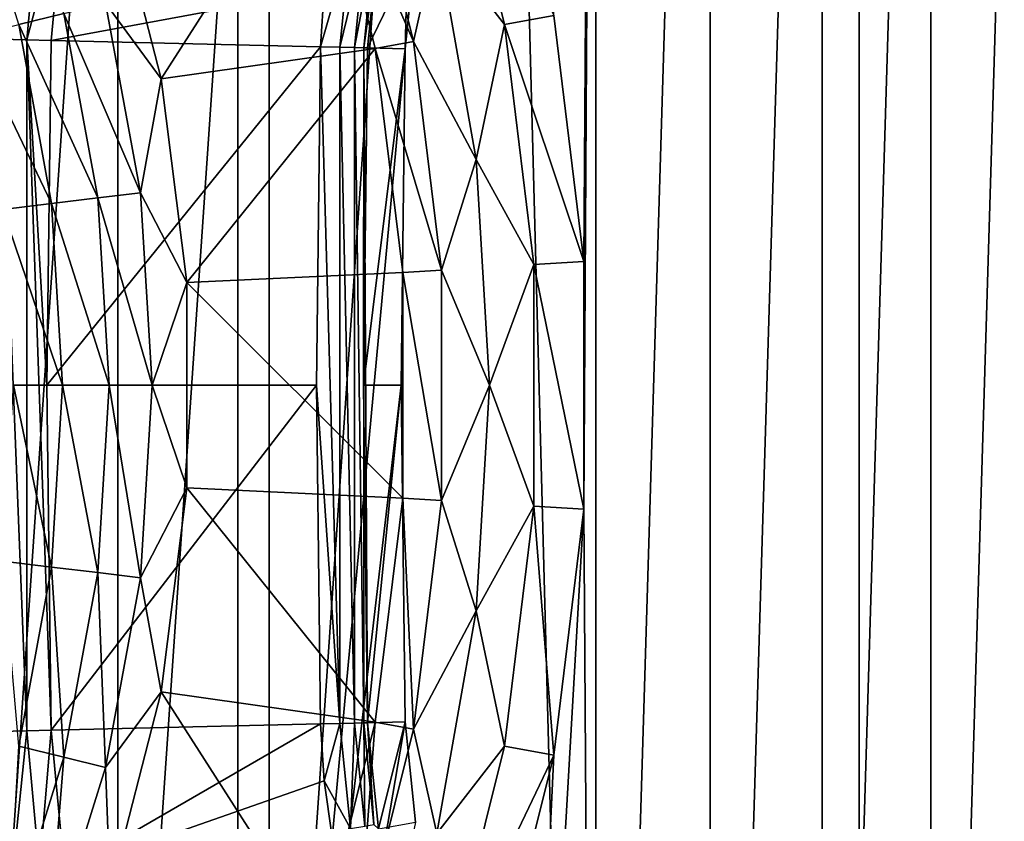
# Model space of a CAD drawing. Header units: millimetres. Extents: x -60 to 60, y -60 to 60.
# Tile 92 of 256: x -44.94 to -41.87, y -1.36 to 1.14. Entities that reach past the tile are written whole.
import ezdxf

# ---------------------------------------------------------------- set-up
doc = ezdxf.new("R2010")
doc.units = ezdxf.units.MM
doc.header["$LTSCALE"] = 81.481481
for name, color, linetype in [('125', 7, 'CONTINUOUS'), ('126', 7, 'CONTINUOUS'), ('128', 7, 'CONTINUOUS'), ('134', 7, 'CONTINUOUS'), ('140', 7, 'CONTINUOUS'), ('141', 7, 'CONTINUOUS'), ('149', 7, 'CONTINUOUS'), ('150', 7, 'CONTINUOUS'), ('151', 7, 'CONTINUOUS'), ('153', 7, 'CONTINUOUS'), ('155', 7, 'CONTINUOUS'), ('156', 7, 'CONTINUOUS'), ('209', 7, 'CONTINUOUS'), ('257', 7, 'CONTINUOUS'), ('267', 7, 'CONTINUOUS'), ('298', 7, 'CONTINUOUS'), ('304', 7, 'CONTINUOUS'), ('7', 7, 'CONTINUOUS')]:
    doc.layers.add(name, color=color, linetype=linetype)

msp = doc.modelspace()

# ---------------------------------------------------------------- linework, layer by layer
at = {"layer": '125', "color": 7, "linetype": 'Continuous', "true_color": 0xf5f5f5}
for points in [[(-44.8407, 1.0743, 1.8536), (-44.8536, 0, 1.8536), (-44.0008, 1.0542, 1.0134), (-44.8407, 1.0743, 1.8536)], [(-44.0008, 1.0542, 1.0134), (-44.8536, 0, 1.8536), (-44.0134, 0, 1.0134), (-44.0008, 1.0542, 1.0134)], [(-44.8536, 0, 1.8536), (-44.8407, -1.0743, 1.8536), (-44.0134, 0, 1.0134), (-44.8536, 0, 1.8536)], [(-44.0134, 0, 1.0134), (-44.8407, -1.0743, 1.8536), (-44.0008, -1.0542, 1.0134), (-44.0134, 0, 1.0134)]]:
    msp.add_3dface(points, dxfattribs=at)
at = {"layer": '126', "color": 7, "linetype": 'Continuous', "true_color": 0xf5f5f5}
for points in [[(-44.0008, -1.0542, 1.0134), (-44.8407, -1.0743, 1.8536), (-44.7985, -1.5151, 1.8536), (-44.0008, -1.0542, 1.0134)], [(-44.0008, -1.0542, 1.0134), (-44.7985, -1.5151, 1.8536), (-43.9895, -1.2316, 1.0134), (-44.0008, -1.0542, 1.0134)], [(-43.9895, -1.2316, 1.0134), (-44.7985, -1.5151, 1.8536), (-43.9644, -1.4075, 1.0134), (-43.9895, -1.2316, 1.0134)]]:
    msp.add_3dface(points, dxfattribs=at)
at = {"layer": '128', "color": 7, "linetype": 'Continuous', "true_color": 0xf5f5f5}
for points in [[(-44.7985, 1.5151, 1.8536), (-44.8407, 1.0743, 1.8536), (-43.9895, 1.2316, 1.0134), (-44.7985, 1.5151, 1.8536)], [(-44.8407, 1.0743, 1.8536), (-44.0008, 1.0542, 1.0134), (-43.9895, 1.2316, 1.0134), (-44.8407, 1.0743, 1.8536)]]:
    msp.add_3dface(points, dxfattribs=at)
at = {"layer": '134', "color": 7, "linetype": 'Continuous', "true_color": 0xf5f5f5}
for points in [[(-43.8545, 1.0507, 0.6729), (-43.7053, 1.3601, -3.8), (-43.8206, 1.3812, 0.6729), (-43.8545, 1.0507, 0.6729)], [(-43.7374, 1.0479, -3.8), (-43.7053, 1.3601, -3.8), (-43.8545, 1.0507, 0.6729), (-43.7374, 1.0479, -3.8)]]:
    msp.add_3dface(points, dxfattribs=at)
at = {"layer": '140', "color": 7, "linetype": 'Continuous', "true_color": 0xf5f5f5}
for points in [[(-43.7374, -1.0479, -3.8), (-43.8545, -1.0507, 0.6729), (-43.8206, -1.3812, 0.6729), (-43.7374, -1.0479, -3.8)], [(-43.7053, -1.3601, -3.8), (-43.7374, -1.0479, -3.8), (-43.8206, -1.3812, 0.6729), (-43.7053, -1.3601, -3.8)]]:
    msp.add_3dface(points, dxfattribs=at)
at = {"layer": '141', "color": 7, "linetype": 'Continuous', "true_color": 0xf5f5f5}
for points in [[(-43.7374, 1.0479, -3.8), (-43.8545, 1.0507, 0.6729), (-43.8671, 0, 0.6729), (-43.7374, 1.0479, -3.8)], [(-43.75, 0, -3.8), (-43.7374, 1.0479, -3.8), (-43.8671, 0, 0.6729), (-43.75, 0, -3.8)], [(-43.8545, -1.0507, 0.6729), (-43.75, 0, -3.8), (-43.8671, 0, 0.6729), (-43.8545, -1.0507, 0.6729)], [(-43.7374, -1.0479, -3.8), (-43.75, 0, -3.8), (-43.8545, -1.0507, 0.6729), (-43.7374, -1.0479, -3.8)]]:
    msp.add_3dface(points, dxfattribs=at)
at = {"layer": '149', "color": 7, "linetype": 'Continuous', "true_color": 0xf5f5f5}
for points in [[(-44.9617, 1.522, 1.9619), (-45.0028, 1.0782, 1.9619), (-44.8763, 1.5082, 1.9156), (-44.9617, 1.522, 1.9619)], [(-44.8763, 1.5082, 1.9156), (-45.0028, 1.0782, 1.9619), (-44.9163, 1.0761, 1.9156), (-44.8763, 1.5082, 1.9156)], [(-44.8407, 1.0743, 1.8536), (-44.7985, 1.5151, 1.8536), (-44.9163, 1.0761, 1.9156), (-44.8407, 1.0743, 1.8536)], [(-44.7985, 1.5151, 1.8536), (-44.8763, 1.5082, 1.9156), (-44.9163, 1.0761, 1.9156), (-44.7985, 1.5151, 1.8536)]]:
    msp.add_3dface(points, dxfattribs=at)
at = {"layer": '150', "color": 7, "linetype": 'Continuous', "true_color": 0xf5f5f5}
for points in [[(-44.9163, 1.0761, 1.9156), (-45.0028, 1.0782, 1.9619), (-44.9163, -1.0761, 1.9156), (-44.9163, 1.0761, 1.9156)], [(-44.9163, -1.0761, 1.9156), (-45.0028, 1.0782, 1.9619), (-45.0028, -1.0782, 1.9619), (-44.9163, -1.0761, 1.9156)], [(-44.8407, -1.0743, 1.8536), (-44.9163, 1.0761, 1.9156), (-44.9163, -1.0761, 1.9156), (-44.8407, -1.0743, 1.8536)], [(-44.8407, -1.0743, 1.8536), (-44.8536, 0, 1.8536), (-44.9163, 1.0761, 1.9156), (-44.8407, -1.0743, 1.8536)], [(-44.8536, 0, 1.8536), (-44.8407, 1.0743, 1.8536), (-44.9163, 1.0761, 1.9156), (-44.8536, 0, 1.8536)]]:
    msp.add_3dface(points, dxfattribs=at)
at = {"layer": '151', "color": 7, "linetype": 'Continuous', "true_color": 0xf5f5f5}
for points in [[(-44.9163, -1.0761, 1.9156), (-45.0028, -1.0782, 1.9619), (-44.9617, -1.522, 1.9619), (-44.9163, -1.0761, 1.9156)], [(-44.9163, -1.0761, 1.9156), (-44.9617, -1.522, 1.9619), (-44.8763, -1.5082, 1.9156), (-44.9163, -1.0761, 1.9156)], [(-44.8407, -1.0743, 1.8536), (-44.9163, -1.0761, 1.9156), (-44.8763, -1.5082, 1.9156), (-44.8407, -1.0743, 1.8536)], [(-44.7985, -1.5151, 1.8536), (-44.8407, -1.0743, 1.8536), (-44.8763, -1.5082, 1.9156), (-44.7985, -1.5151, 1.8536)]]:
    msp.add_3dface(points, dxfattribs=at)
at = {"layer": '153', "color": 7, "linetype": 'Continuous', "true_color": 0xf5f5f5}
for points in [[(-43.8659, 1.051, 0.7668), (-43.8206, 1.3812, 0.6729), (-43.8346, 1.3676, 0.7668), (-43.8659, 1.051, 0.7668)], [(-43.8545, 1.0507, 0.6729), (-43.8206, 1.3812, 0.6729), (-43.8659, 1.051, 0.7668), (-43.8545, 1.0507, 0.6729)], [(-44.0008, 1.0542, 1.0134), (-43.9404, 1.0528, 0.9404), (-43.908, 1.3804, 0.9404), (-44.0008, 1.0542, 1.0134)], [(-43.9895, 1.2316, 1.0134), (-44.0008, 1.0542, 1.0134), (-43.908, 1.3804, 0.9404), (-43.9895, 1.2316, 1.0134)], [(-43.9404, 1.0528, 0.9404), (-43.8631, 1.3726, 0.8571), (-43.908, 1.3804, 0.9404), (-43.9404, 1.0528, 0.9404)], [(-43.8949, 1.0517, 0.8571), (-43.8631, 1.3726, 0.8571), (-43.9404, 1.0528, 0.9404), (-43.8949, 1.0517, 0.8571)], [(-43.8949, 1.0517, 0.8571), (-43.8346, 1.3676, 0.7668), (-43.8631, 1.3726, 0.8571), (-43.8949, 1.0517, 0.8571)], [(-43.8659, 1.051, 0.7668), (-43.8346, 1.3676, 0.7668), (-43.8949, 1.0517, 0.8571), (-43.8659, 1.051, 0.7668)]]:
    msp.add_3dface(points, dxfattribs=at)
at = {"layer": '155', "color": 7, "linetype": 'Continuous', "true_color": 0xf5f5f5}
for points in [[(-44.0008, -1.0542, 1.0134), (-43.9895, -1.2316, 1.0134), (-43.9404, -1.0528, 0.9404), (-44.0008, -1.0542, 1.0134)], [(-43.9895, -1.2316, 1.0134), (-43.908, -1.3804, 0.9404), (-43.9404, -1.0528, 0.9404), (-43.9895, -1.2316, 1.0134)], [(-43.908, -1.3804, 0.9404), (-43.8949, -1.0517, 0.8571), (-43.9404, -1.0528, 0.9404), (-43.908, -1.3804, 0.9404)], [(-43.8631, -1.3726, 0.8571), (-43.8949, -1.0517, 0.8571), (-43.908, -1.3804, 0.9404), (-43.8631, -1.3726, 0.8571)], [(-43.8631, -1.3726, 0.8571), (-43.8659, -1.051, 0.7668), (-43.8949, -1.0517, 0.8571), (-43.8631, -1.3726, 0.8571)], [(-43.8346, -1.3676, 0.7668), (-43.8545, -1.0507, 0.6729), (-43.8659, -1.051, 0.7668), (-43.8346, -1.3676, 0.7668)], [(-43.8346, -1.3676, 0.7668), (-43.8659, -1.051, 0.7668), (-43.8631, -1.3726, 0.8571), (-43.8346, -1.3676, 0.7668)], [(-43.8206, -1.3812, 0.6729), (-43.8545, -1.0507, 0.6729), (-43.8346, -1.3676, 0.7668), (-43.8206, -1.3812, 0.6729)], [(-43.9895, -1.2316, 1.0134), (-43.9644, -1.4075, 1.0134), (-43.908, -1.3804, 0.9404), (-43.9895, -1.2316, 1.0134)]]:
    msp.add_3dface(points, dxfattribs=at)
at = {"layer": '156', "color": 7, "linetype": 'Continuous', "true_color": 0xf5f5f5}
for points in [[(-44.0008, 1.0542, 1.0134), (-44.0134, 0, 1.0134), (-43.9404, -1.0528, 0.9404), (-44.0008, 1.0542, 1.0134)], [(-43.9404, 1.0528, 0.9404), (-44.0008, 1.0542, 1.0134), (-43.9404, -1.0528, 0.9404), (-43.9404, 1.0528, 0.9404)], [(-43.8949, 1.0517, 0.8571), (-43.9404, 1.0528, 0.9404), (-43.8949, -1.0517, 0.8571), (-43.8949, 1.0517, 0.8571)], [(-43.8949, -1.0517, 0.8571), (-43.9404, 1.0528, 0.9404), (-43.9404, -1.0528, 0.9404), (-43.8949, -1.0517, 0.8571)], [(-43.8659, 1.051, 0.7668), (-43.8949, 1.0517, 0.8571), (-43.8659, -1.051, 0.7668), (-43.8659, 1.051, 0.7668)], [(-43.8659, -1.051, 0.7668), (-43.8949, 1.0517, 0.8571), (-43.8949, -1.0517, 0.8571), (-43.8659, -1.051, 0.7668)], [(-43.8671, 0, 0.6729), (-43.8545, 1.0507, 0.6729), (-43.8659, 1.051, 0.7668), (-43.8671, 0, 0.6729)], [(-43.8545, -1.0507, 0.6729), (-43.8671, 0, 0.6729), (-43.8659, 1.051, 0.7668), (-43.8545, -1.0507, 0.6729)], [(-43.8545, -1.0507, 0.6729), (-43.8659, 1.051, 0.7668), (-43.8659, -1.051, 0.7668), (-43.8545, -1.0507, 0.6729)], [(-44.0134, 0, 1.0134), (-44.0008, -1.0542, 1.0134), (-43.9404, -1.0528, 0.9404), (-44.0134, 0, 1.0134)]]:
    msp.add_3dface(points, dxfattribs=at)
at = {"layer": '209', "color": 151, "linetype": 'Continuous', "true_color": 0x7dbfed}
for points in [[(-44.2586, 35.8396, 28.5), (-42.3223, -38.1068, 28.5), (-42.3223, 38.1068, 28.5), (-44.2586, 35.8396, 28.5)], [(-41.5193, -0.1431, 28.5), (-41.4491, 2.4187, 28.5), (-42.3223, 38.1068, 28.5), (-41.5193, -0.1431, 28.5)], [(-42.3223, -38.1068, 28.5), (-41.5193, -0.1431, 28.5), (-42.3223, 38.1068, 28.5), (-42.3223, -38.1068, 28.5)], [(-46.0737, 33.4741, 28.5), (-44.2586, -35.8396, 28.5), (-44.2586, 35.8396, 28.5), (-46.0737, 33.4741, 28.5)], [(-44.2586, -35.8396, 28.5), (-42.3223, -38.1068, 28.5), (-44.2586, 35.8396, 28.5), (-44.2586, -35.8396, 28.5)], [(-46.0737, -33.4741, 28.5), (-44.2586, -35.8396, 28.5), (-46.0737, 33.4741, 28.5), (-46.0737, -33.4741, 28.5)], [(-40.2699, -40.2696, 28.5), (-41.5193, -0.1431, 28.5), (-42.3223, -38.1068, 28.5), (-40.2699, -40.2696, 28.5)]]:
    msp.add_3dface(points, dxfattribs=at)
at = {"layer": '257', "color": 151, "linetype": 'Continuous', "true_color": 0x7dbfed}
for points in [[(-43.1804, 0.3859, 18.5), (-43.2743, 1.152, 18.5), (-43.1431, 5.9596, 18.5), (-43.1804, 0.3859, 18.5)], [(-43.1431, -5.9596, 18.5), (-43.1804, -0.3859, 18.5), (-43.1431, 5.9596, 18.5), (-43.1431, -5.9596, 18.5)], [(-43.1804, -0.3859, 18.5), (-43.1804, 0.3859, 18.5), (-43.1431, 5.9596, 18.5), (-43.1804, -0.3859, 18.5)], [(-42.7867, 5.8366, 18.5), (-43.1431, -5.9596, 18.5), (-43.1431, 5.9596, 18.5), (-42.7867, 5.8366, 18.5)], [(-42.7867, -5.8366, 18.5), (-43.1431, -5.9596, 18.5), (-42.7867, 5.8366, 18.5), (-42.7867, -5.8366, 18.5)], [(-42.4383, 5.6923, 18.5), (-42.7867, -5.8366, 18.5), (-42.7867, 5.8366, 18.5), (-42.4383, 5.6923, 18.5)], [(-42.4383, -5.6923, 18.5), (-42.7867, -5.8366, 18.5), (-42.4383, 5.6923, 18.5), (-42.4383, -5.6923, 18.5)], [(-42.0993, 5.5272, 18.5), (-42.4383, -5.6923, 18.5), (-42.4383, 5.6923, 18.5), (-42.0993, 5.5272, 18.5)], [(-42.0993, -5.5272, 18.5), (-42.4383, -5.6923, 18.5), (-42.0993, 5.5272, 18.5), (-42.0993, -5.5272, 18.5)], [(-41.7708, 5.342, 18.5), (-42.0993, -5.5272, 18.5), (-42.0993, 5.5272, 18.5), (-41.7708, 5.342, 18.5)], [(-41.7708, -5.342, 18.5), (-42.0993, -5.5272, 18.5), (-41.7708, 5.342, 18.5), (-41.7708, -5.342, 18.5)], [(-43.5063, -6.0608, 18.5), (-43.1804, -0.3859, 18.5), (-43.1431, -5.9596, 18.5), (-43.5063, -6.0608, 18.5)], [(-43.2743, -1.152, 18.5), (-43.1804, -0.3859, 18.5), (-43.5063, -6.0608, 18.5), (-43.2743, -1.152, 18.5)], [(-43.4607, -1.9009, 18.5), (-43.2743, -1.152, 18.5), (-43.5063, -6.0608, 18.5), (-43.4607, -1.9009, 18.5)]]:
    msp.add_3dface(points, dxfattribs=at)
at = {"layer": '267', "color": 151, "linetype": 'Continuous', "true_color": 0x7dbfed}
for points in [[(-44.4973, 0.9543, 17.5929), (-44.6564, 1.5738, 17.5929), (-44.0003, 1.731, 18.2657), (-44.4973, 0.9543, 17.5929)], [(-43.8305, 1.049, 18.2657), (-44.4973, 0.9543, 17.5929), (-44.0003, 1.731, 18.2657), (-43.8305, 1.049, 18.2657)], [(-44.4172, 0.3198, 17.5929), (-44.4973, 0.9543, 17.5929), (-43.8305, 1.049, 18.2657), (-44.4172, 0.3198, 17.5929)], [(-43.745, 0.3514, 18.2657), (-44.4172, 0.3198, 17.5929), (-43.8305, 1.049, 18.2657), (-43.745, 0.3514, 18.2657)], [(-43.745, -0.3514, 18.2657), (-44.4172, 0.3198, 17.5929), (-43.745, 0.3514, 18.2657), (-43.745, -0.3514, 18.2657)], [(-44.4172, -0.3198, 17.5929), (-44.4172, 0.3198, 17.5929), (-43.745, -0.3514, 18.2657), (-44.4172, -0.3198, 17.5929)], [(-44.4973, -0.9543, 17.5929), (-44.4172, -0.3198, 17.5929), (-43.8305, -1.049, 18.2657), (-44.4973, -0.9543, 17.5929)], [(-43.8305, -1.049, 18.2657), (-44.4172, -0.3198, 17.5929), (-43.745, -0.3514, 18.2657), (-43.8305, -1.049, 18.2657)], [(-44.6564, -1.5738, 17.5929), (-44.4973, -0.9543, 17.5929), (-44.0003, -1.731, 18.2657), (-44.6564, -1.5738, 17.5929)], [(-44.0003, -1.731, 18.2657), (-44.4973, -0.9543, 17.5929), (-43.8305, -1.049, 18.2657), (-44.0003, -1.731, 18.2657)]]:
    msp.add_3dface(points, dxfattribs=at)
at = {"layer": '298', "color": 151, "linetype": 'Continuous', "true_color": 0x7dbfed}
for points in [[(-43.6096, 1.854, 18.4846), (-43.4278, 1.1236, 18.4846), (-43.6388, 1.3958, 18.439), (-43.6096, 1.854, 18.4846)], [(-43.6096, 1.854, 18.4846), (-43.2743, 1.152, 18.5), (-43.4278, 1.1236, 18.4846), (-43.6096, 1.854, 18.4846)], [(-44.0003, 1.731, 18.2657), (-43.8849, 1.7674, 18.365), (-43.7116, 1.071, 18.365), (-44.0003, 1.731, 18.2657)], [(-43.8849, 1.7674, 18.365), (-43.6388, 1.3958, 18.439), (-43.7116, 1.071, 18.365), (-43.8849, 1.7674, 18.365)], [(-43.8305, 1.049, 18.2657), (-44.0003, 1.731, 18.2657), (-43.7116, 1.071, 18.365), (-43.8305, 1.049, 18.2657)], [(-43.6388, 1.3958, 18.439), (-43.516, 0.7027, 18.439), (-43.7116, 1.071, 18.365), (-43.6388, 1.3958, 18.439)], [(-43.6388, 1.3958, 18.439), (-43.4278, 1.1236, 18.4846), (-43.516, 0.7027, 18.439), (-43.6388, 1.3958, 18.439)], [(-43.2743, 1.152, 18.5), (-43.1804, 0.3859, 18.5), (-43.4278, 1.1236, 18.4846), (-43.2743, 1.152, 18.5)], [(-43.4278, 1.1236, 18.4846), (-43.3362, 0.3764, 18.4846), (-43.516, 0.7027, 18.439), (-43.4278, 1.1236, 18.4846)], [(-43.4278, 1.1236, 18.4846), (-43.1804, 0.3859, 18.5), (-43.3362, 0.3764, 18.4846), (-43.4278, 1.1236, 18.4846)], [(-43.8305, 1.049, 18.2657), (-43.7116, 1.071, 18.365), (-43.6243, 0.3588, 18.365), (-43.8305, 1.049, 18.2657)], [(-43.745, 0.3514, 18.2657), (-43.8305, 1.049, 18.2657), (-43.6243, 0.3588, 18.365), (-43.745, 0.3514, 18.2657)], [(-43.7116, 1.071, 18.365), (-43.516, 0.7027, 18.439), (-43.6243, 0.3588, 18.365), (-43.7116, 1.071, 18.365)], [(-43.516, 0.7027, 18.439), (-43.4749, 0, 18.439), (-43.6243, 0.3588, 18.365), (-43.516, 0.7027, 18.439)], [(-43.516, 0.7027, 18.439), (-43.3362, 0.3764, 18.4846), (-43.4749, 0, 18.439), (-43.516, 0.7027, 18.439)], [(-43.3362, 0.3764, 18.4846), (-43.3362, -0.3764, 18.4846), (-43.4749, 0, 18.439), (-43.3362, 0.3764, 18.4846)], [(-43.1804, 0.3859, 18.5), (-43.1804, -0.3859, 18.5), (-43.3362, 0.3764, 18.4846), (-43.1804, 0.3859, 18.5)], [(-43.3362, 0.3764, 18.4846), (-43.1804, -0.3859, 18.5), (-43.3362, -0.3764, 18.4846), (-43.3362, 0.3764, 18.4846)], [(-43.745, 0.3514, 18.2657), (-43.6243, 0.3588, 18.365), (-43.6243, -0.3588, 18.365), (-43.745, 0.3514, 18.2657)], [(-43.745, -0.3514, 18.2657), (-43.745, 0.3514, 18.2657), (-43.6243, -0.3588, 18.365), (-43.745, -0.3514, 18.2657)], [(-43.6243, 0.3588, 18.365), (-43.4749, 0, 18.439), (-43.6243, -0.3588, 18.365), (-43.6243, 0.3588, 18.365)], [(-43.4749, 0, 18.439), (-43.516, -0.7027, 18.439), (-43.6243, -0.3588, 18.365), (-43.4749, 0, 18.439)], [(-43.4749, 0, 18.439), (-43.3362, -0.3764, 18.4846), (-43.516, -0.7027, 18.439), (-43.4749, 0, 18.439)], [(-43.8305, -1.049, 18.2657), (-43.745, -0.3514, 18.2657), (-43.7116, -1.071, 18.365), (-43.8305, -1.049, 18.2657)], [(-43.745, -0.3514, 18.2657), (-43.6243, -0.3588, 18.365), (-43.7116, -1.071, 18.365), (-43.745, -0.3514, 18.2657)], [(-43.6243, -0.3588, 18.365), (-43.516, -0.7027, 18.439), (-43.7116, -1.071, 18.365), (-43.6243, -0.3588, 18.365)], [(-43.3362, -0.3764, 18.4846), (-43.4278, -1.1236, 18.4846), (-43.516, -0.7027, 18.439), (-43.3362, -0.3764, 18.4846)], [(-43.3362, -0.3764, 18.4846), (-43.2743, -1.152, 18.5), (-43.4278, -1.1236, 18.4846), (-43.3362, -0.3764, 18.4846)], [(-43.1804, -0.3859, 18.5), (-43.2743, -1.152, 18.5), (-43.3362, -0.3764, 18.4846), (-43.1804, -0.3859, 18.5)], [(-43.516, -0.7027, 18.439), (-43.6388, -1.3958, 18.439), (-43.7116, -1.071, 18.365), (-43.516, -0.7027, 18.439)], [(-43.516, -0.7027, 18.439), (-43.4278, -1.1236, 18.4846), (-43.6388, -1.3958, 18.439), (-43.516, -0.7027, 18.439)], [(-44.0003, -1.731, 18.2657), (-43.8305, -1.049, 18.2657), (-43.8849, -1.7674, 18.365), (-44.0003, -1.731, 18.2657)], [(-43.8305, -1.049, 18.2657), (-43.7116, -1.071, 18.365), (-43.8849, -1.7674, 18.365), (-43.8305, -1.049, 18.2657)], [(-43.7116, -1.071, 18.365), (-43.6388, -1.3958, 18.439), (-43.8849, -1.7674, 18.365), (-43.7116, -1.071, 18.365)], [(-43.4278, -1.1236, 18.4846), (-43.6096, -1.854, 18.4846), (-43.6388, -1.3958, 18.439), (-43.4278, -1.1236, 18.4846)], [(-43.4278, -1.1236, 18.4846), (-43.2743, -1.152, 18.5), (-43.6096, -1.854, 18.4846), (-43.4278, -1.1236, 18.4846)], [(-43.2743, -1.152, 18.5), (-43.4607, -1.9009, 18.5), (-43.6096, -1.854, 18.4846), (-43.2743, -1.152, 18.5)]]:
    msp.add_3dface(points, dxfattribs=at)
at = {"layer": '304', "color": 151, "linetype": 'Continuous', "true_color": 0x7dbfed}
for points in [[(-44.9415, 1.1236, 17.349), (-45.1101, 1.6649, 17.349), (-44.8006, 1.1583, 17.4091), (-44.9415, 1.1236, 17.349)], [(-44.6564, 1.5738, 17.5929), (-44.4973, 0.9543, 17.5929), (-44.6706, 1.1903, 17.4913), (-44.6564, 1.5738, 17.5929)], [(-44.5623, 0.5995, 17.4913), (-44.8006, 1.1583, 17.4091), (-44.6706, 1.1903, 17.4913), (-44.5623, 0.5995, 17.4913)], [(-44.4973, 0.9543, 17.5929), (-44.5623, 0.5995, 17.4913), (-44.6706, 1.1903, 17.4913), (-44.4973, 0.9543, 17.5929)], [(-44.6952, 0.5834, 17.4091), (-44.9415, 1.1236, 17.349), (-44.8006, 1.1583, 17.4091), (-44.6952, 0.5834, 17.4091)], [(-44.6952, 0.5834, 17.4091), (-44.8006, 1.1583, 17.4091), (-44.5623, 0.5995, 17.4913), (-44.6952, 0.5834, 17.4091)], [(-44.8393, 0.5659, 17.349), (-45.0898, 1.087, 17.3123), (-44.9415, 1.1236, 17.349), (-44.8393, 0.5659, 17.349)], [(-44.8393, 0.5659, 17.349), (-44.9415, 1.1236, 17.349), (-44.6952, 0.5834, 17.4091), (-44.8393, 0.5659, 17.349)], [(-44.9909, 0.5475, 17.3123), (-45.0898, 1.087, 17.3123), (-44.8393, 0.5659, 17.349), (-44.9909, 0.5475, 17.3123)], [(-44.4973, 0.9543, 17.5929), (-44.4172, 0.3198, 17.5929), (-44.5623, 0.5995, 17.4913), (-44.4973, 0.9543, 17.5929)], [(-44.6599, 0, 17.4091), (-44.8393, 0.5659, 17.349), (-44.6952, 0.5834, 17.4091), (-44.6599, 0, 17.4091)], [(-44.526, 0, 17.4913), (-44.6952, 0.5834, 17.4091), (-44.5623, 0.5995, 17.4913), (-44.526, 0, 17.4913)], [(-44.6599, 0, 17.4091), (-44.6952, 0.5834, 17.4091), (-44.526, 0, 17.4913), (-44.6599, 0, 17.4091)], [(-44.4172, 0.3198, 17.5929), (-44.526, 0, 17.4913), (-44.5623, 0.5995, 17.4913), (-44.4172, 0.3198, 17.5929)], [(-44.805, 0, 17.349), (-44.9909, 0.5475, 17.3123), (-44.8393, 0.5659, 17.349), (-44.805, 0, 17.349)], [(-44.805, 0, 17.349), (-44.8393, 0.5659, 17.349), (-44.6599, 0, 17.4091), (-44.805, 0, 17.349)], [(-44.9578, 0, 17.3123), (-44.9909, 0.5475, 17.3123), (-44.805, 0, 17.349), (-44.9578, 0, 17.3123)], [(-44.4172, 0.3198, 17.5929), (-44.4172, -0.3198, 17.5929), (-44.526, 0, 17.4913), (-44.4172, 0.3198, 17.5929)], [(-44.9909, -0.5475, 17.3123), (-44.9578, 0, 17.3123), (-44.8393, -0.5659, 17.349), (-44.9909, -0.5475, 17.3123)], [(-44.8393, -0.5659, 17.349), (-44.9578, 0, 17.3123), (-44.805, 0, 17.349), (-44.8393, -0.5659, 17.349)], [(-44.8393, -0.5659, 17.349), (-44.805, 0, 17.349), (-44.6952, -0.5834, 17.4091), (-44.8393, -0.5659, 17.349)], [(-44.6952, -0.5834, 17.4091), (-44.805, 0, 17.349), (-44.6599, 0, 17.4091), (-44.6952, -0.5834, 17.4091)], [(-44.6952, -0.5834, 17.4091), (-44.6599, 0, 17.4091), (-44.5623, -0.5995, 17.4913), (-44.6952, -0.5834, 17.4091)], [(-44.5623, -0.5995, 17.4913), (-44.6599, 0, 17.4091), (-44.526, 0, 17.4913), (-44.5623, -0.5995, 17.4913)], [(-44.4172, -0.3198, 17.5929), (-44.5623, -0.5995, 17.4913), (-44.526, 0, 17.4913), (-44.4172, -0.3198, 17.5929)], [(-44.4172, -0.3198, 17.5929), (-44.4973, -0.9543, 17.5929), (-44.5623, -0.5995, 17.4913), (-44.4172, -0.3198, 17.5929)], [(-44.9415, -1.1236, 17.349), (-44.9909, -0.5475, 17.3123), (-44.8393, -0.5659, 17.349), (-44.9415, -1.1236, 17.349)], [(-44.9415, -1.1236, 17.349), (-44.8393, -0.5659, 17.349), (-44.8006, -1.1583, 17.4091), (-44.9415, -1.1236, 17.349)], [(-44.8006, -1.1583, 17.4091), (-44.8393, -0.5659, 17.349), (-44.6952, -0.5834, 17.4091), (-44.8006, -1.1583, 17.4091)], [(-44.8006, -1.1583, 17.4091), (-44.6952, -0.5834, 17.4091), (-44.6706, -1.1903, 17.4913), (-44.8006, -1.1583, 17.4091)], [(-44.6706, -1.1903, 17.4913), (-44.6952, -0.5834, 17.4091), (-44.5623, -0.5995, 17.4913), (-44.6706, -1.1903, 17.4913)], [(-44.4973, -0.9543, 17.5929), (-44.6706, -1.1903, 17.4913), (-44.5623, -0.5995, 17.4913), (-44.4973, -0.9543, 17.5929)], [(-44.4973, -0.9543, 17.5929), (-44.6564, -1.5738, 17.5929), (-44.6706, -1.1903, 17.4913), (-44.4973, -0.9543, 17.5929)], [(-44.9745, -1.7163, 17.4091), (-44.9415, -1.1236, 17.349), (-44.8006, -1.1583, 17.4091), (-44.9745, -1.7163, 17.4091)], [(-44.9745, -1.7163, 17.4091), (-44.8006, -1.1583, 17.4091), (-44.8493, -1.7638, 17.4913), (-44.9745, -1.7163, 17.4091)], [(-44.8493, -1.7638, 17.4913), (-44.8006, -1.1583, 17.4091), (-44.6706, -1.1903, 17.4913), (-44.8493, -1.7638, 17.4913)], [(-44.6564, -1.5738, 17.5929), (-44.8493, -1.7638, 17.4913), (-44.6706, -1.1903, 17.4913), (-44.6564, -1.5738, 17.5929)]]:
    msp.add_3dface(points, dxfattribs=at)
at = {"layer": '7', "color": 7, "linetype": 'Continuous', "true_color": 0xf5f5f5}
for points in [[(-44.1606, 3.5326, -3.8), (-43.6703, 3.6345, -3.8), (-44.1606, -3.5326, -3.8), (-44.1606, 3.5326, -3.8)], [(-44.1606, -3.5326, -3.8), (-43.6703, 3.6345, -3.8), (-43.7374, 1.0479, -3.8), (-44.1606, -3.5326, -3.8)], [(-43.7374, 1.0479, -3.8), (-43.6703, 3.6345, -3.8), (-43.7053, 1.3601, -3.8), (-43.7374, 1.0479, -3.8)], [(-44.6324, -3.365, -3.8), (-44.1606, 3.5326, -3.8), (-44.1606, -3.5326, -3.8), (-44.6324, -3.365, -3.8)], [(-44.6324, 3.365, -3.8), (-44.1606, 3.5326, -3.8), (-44.6324, -3.365, -3.8), (-44.6324, 3.365, -3.8)], [(-45.077, 3.1346, -3.8), (-44.6324, 3.365, -3.8), (-45.077, -3.1346, -3.8), (-45.077, 3.1346, -3.8)], [(-45.077, -3.1346, -3.8), (-44.6324, 3.365, -3.8), (-44.6324, -3.365, -3.8), (-45.077, -3.1346, -3.8)], [(-44.1606, -3.5326, -3.8), (-43.7374, 1.0479, -3.8), (-43.75, 0, -3.8), (-44.1606, -3.5326, -3.8)], [(-43.7374, -1.0479, -3.8), (-44.1606, -3.5326, -3.8), (-43.75, 0, -3.8), (-43.7374, -1.0479, -3.8)], [(-43.7053, -1.3601, -3.8), (-44.1606, -3.5326, -3.8), (-43.7374, -1.0479, -3.8), (-43.7053, -1.3601, -3.8)]]:
    msp.add_3dface(points, dxfattribs=at)

doc.saveas('drawing.dxf')
